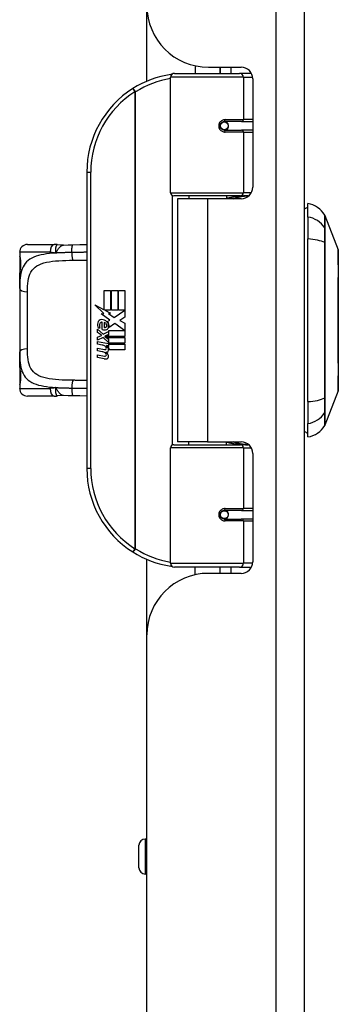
# Model space of a CAD drawing. Header units: inches. Extents: x 2.3 to 72.2, y 3.3 to 39.4.
# Tile 28 of 76: x 16.3 to 18, y 8.4 to 13.3. Entities that reach past the tile are written whole.
import ezdxf

# ---------------------------------------------------------------- set-up
doc = ezdxf.new("R2010")
doc.units = ezdxf.units.IN
doc.header["$MEASUREMENT"] = 0
doc.layers.add('Visible Edges(ANSI)', color=7, linetype='Continuous', lineweight=25)
doc.layers.add('Visible Tangent Edges(ANSI)', color=7, linetype='Continuous', lineweight=25)

msp = doc.modelspace()

# ---------------------------------------------------------------- linework, layer by layer
at = {"layer": 'Visible Edges(ANSI)'}
for p, q in [((17.7801, 7.7111), (17.7801, 27.2221)), ((16.9801, 13.0253), (16.9801, 13.4081)), ((17.1202, 13.0651), (17.4501, 13.0651)), ((17.2251, 13.1034), (17.2251, 13.0651)), ((17.2921, 13.0961), (17.458, 13.0961)), ((17.351, 13.0961), (17.351, 13.0651)), ((17.3521, 13.0651), (17.3521, 13.0961)), ((17.5085, 13.0651), (17.4501, 13.0651)), ((17.5085, 13.0651), (17.51, 13.0651)), ((17.1006, 12.4608), (17.1006, 13.0454)), ((17.5171, 13.0371), (17.5171, 12.4897)), ((17.3674, 12.8204), (17.3678, 12.8184)), ((17.3727, 12.8191), (17.3677, 12.8191)), ((17.4597, 12.821), (17.3727, 12.821)), ((17.3751, 12.8189), (17.3751, 12.8209)), ((17.4597, 12.821), (17.5171, 12.821)), ((17.3727, 12.7777), (17.4597, 12.7777)), ((17.3758, 12.7799), (17.3762, 12.7777)), ((17.5171, 12.7777), (17.4597, 12.7777)), ((16.6756, 12.5651), (16.6756, 11.0651)), ((17.454, 12.445), (17.1163, 12.445)), ((17.2881, 12.4306), (17.1351, 12.4306)), ((17.1351, 12.4306), (17.1351, 11.1996)), ((17.1926, 12.445), (17.1926, 12.4306)), ((17.458, 12.4306), (17.2881, 12.4306)), ((17.3835, 12.445), (17.3835, 12.4306)), ((17.454, 12.445), (17.4967, 12.445)), ((17.7958, 12.3376), (17.7958, 12.4057)), ((17.7958, 12.3376), (17.7958, 12.2269)), ((17.8827, 12.3459), (17.9503, 12.172)), ((17.7958, 11.4034), (17.7958, 12.2269)), ((16.3745, 12.199), (16.5099, 12.199)), ((16.3352, 12.1596), (16.3352, 12.1399)), ((16.3352, 12.1399), (16.3352, 12.0161)), ((16.3352, 11.9777), (16.3352, 12.0161)), ((16.3352, 11.9777), (16.3352, 11.6525)), ((16.7635, 11.9651), (16.7956, 11.9651)), ((16.7635, 11.8681), (16.7635, 11.9651)), ((16.7956, 11.9651), (16.7956, 11.8664)), ((16.8001, 11.9651), (16.8322, 11.9651)), ((16.8001, 11.8664), (16.8001, 11.9651)), ((16.8322, 11.9651), (16.8322, 11.8664)), ((16.8364, 11.8664), (16.8364, 11.9651)), ((16.8364, 11.9651), (16.8685, 11.9651)), ((16.8685, 11.9651), (16.8685, 11.8313)), ((16.7158, 11.893), (16.7635, 11.8681)), ((16.762, 11.8491), (16.7158, 11.893)), ((16.7668, 11.8664), (16.7962, 11.8511)), ((16.7956, 11.8664), (16.7668, 11.8664)), ((16.8322, 11.8664), (16.8001, 11.8664)), ((16.8142, 11.8295), (16.8679, 11.8664)), ((16.8679, 11.8664), (16.8364, 11.8664)), ((16.7478, 11.8471), (16.762, 11.8491)), ((16.7918, 11.8157), (16.7478, 11.8471)), ((16.7803, 11.8088), (16.7918, 11.8157)), ((16.7962, 11.8511), (16.7861, 11.8492)), ((16.7861, 11.8492), (16.8142, 11.8295)), ((16.8685, 11.8313), (16.8423, 11.8137)), ((16.8423, 11.8137), (16.8685, 11.7998)), ((16.7302, 11.7698), (16.7581, 11.7452)), ((16.7302, 11.7536), (16.7302, 11.7698)), ((16.7419, 11.7752), (16.7329, 11.7752)), ((16.7539, 11.7686), (16.7539, 11.8052)), ((16.7629, 11.8037), (16.7629, 11.7797)), ((16.7876, 11.7629), (16.8672, 11.7629)), ((16.7876, 11.7404), (16.7876, 11.7629)), ((16.8182, 11.7995), (16.7884, 11.7788)), ((16.8672, 11.7629), (16.8182, 11.7995)), ((16.8685, 11.7998), (16.8685, 11.7329)), ((16.7497, 11.7401), (16.7302, 11.7536)), ((16.7302, 11.7302), (16.7497, 11.7377)), ((16.7302, 11.714), (16.7302, 11.7302)), ((16.7582, 11.7275), (16.7302, 11.714)), ((16.7497, 11.7377), (16.7497, 11.7401)), ((16.7581, 11.7452), (16.7848, 11.759)), ((16.7848, 11.7032), (16.7582, 11.7275)), ((16.7848, 11.7428), (16.7664, 11.735)), ((16.7664, 11.735), (16.7664, 11.7329)), ((16.7664, 11.7329), (16.7848, 11.7196)), ((16.7699, 11.7329), (16.7876, 11.7404)), ((16.8685, 11.7329), (16.7699, 11.7329)), ((16.7773, 11.7287), (16.8685, 11.7287)), ((16.7876, 11.7212), (16.7773, 11.7287)), ((16.7848, 11.759), (16.7848, 11.7428)), ((16.7848, 11.7196), (16.7848, 11.7032)), ((16.7876, 11.699), (16.7876, 11.7212)), ((16.8685, 11.7287), (16.8685, 11.699)), ((16.7302, 11.7071), (16.7848, 11.6975)), ((16.7302, 11.6939), (16.7302, 11.7071)), ((16.7527, 11.69), (16.7302, 11.6939)), ((16.7302, 11.6732), (16.7647, 11.6671)), ((16.7302, 11.66), (16.7302, 11.6732)), ((16.7752, 11.687), (16.7752, 11.6841)), ((16.7848, 11.6861), (16.7752, 11.687)), ((16.7815, 11.6831), (16.7876, 11.6825)), ((16.7848, 11.6975), (16.7848, 11.6861)), ((16.8685, 11.699), (16.7876, 11.699)), ((16.7876, 11.6948), (16.8685, 11.6948)), ((16.7876, 11.6825), (16.7876, 11.6948)), ((16.8685, 11.6651), (16.789, 11.6651)), ((16.8685, 11.6948), (16.8685, 11.6651)), ((16.3352, 11.6141), (16.3352, 11.6525)), ((16.3352, 11.6141), (16.3352, 11.4903)), ((16.7527, 11.6561), (16.7302, 11.66)), ((16.7302, 11.6396), (16.7647, 11.6335)), ((16.7302, 11.6264), (16.7302, 11.6396)), ((16.7644, 11.6198), (16.7302, 11.6264)), ((16.3352, 11.4903), (16.3352, 11.4706)), ((16.5099, 11.4313), (16.3745, 11.4313)), ((17.9503, 11.4582), (17.8827, 11.2843)), ((17.7958, 11.4034), (17.7958, 11.2926)), ((17.7958, 11.2246), (17.7958, 11.2926)), ((17.1006, 10.5848), (17.1006, 11.1694)), ((17.1163, 11.1852), (17.454, 11.1852)), ((17.2881, 11.1996), (17.1351, 11.1996)), ((17.1926, 11.1852), (17.1926, 11.1996)), ((17.2881, 11.1996), (17.458, 11.1996)), ((17.3835, 11.1852), (17.3835, 11.1996)), ((17.4967, 11.1852), (17.454, 11.1852)), ((17.5171, 11.1406), (17.5171, 10.5932)), ((17.4597, 10.8525), (17.3727, 10.8525)), ((17.3758, 10.8503), (17.3762, 10.8525)), ((17.4597, 10.8525), (17.5171, 10.8525)), ((17.3674, 10.8099), (17.3678, 10.8118)), ((17.3677, 10.8112), (17.3727, 10.8112)), ((17.3727, 10.8092), (17.4597, 10.8092)), ((17.3751, 10.8113), (17.3751, 10.8093)), ((17.5171, 10.8092), (17.4597, 10.8092)), ((16.9801, 10.2221), (16.9801, 10.6049)), ((17.4501, 10.5651), (17.1202, 10.5651)), ((17.2251, 10.5268), (17.2251, 10.5651)), ((17.458, 10.5341), (17.2921, 10.5341)), ((17.351, 10.5341), (17.351, 10.5651)), ((17.3521, 10.5341), (17.3521, 10.5651)), ((17.4501, 10.5651), (17.5085, 10.5651)), ((17.51, 10.5651), (17.5085, 10.5651)), ((16.9801, 7.7111), (16.9801, 10.2221)), ((16.9801, 9.1891), (16.9711, 9.1891)), ((16.9396, 9.0434), (16.9396, 9.1576)), ((16.9801, 9.0119), (16.9711, 9.0119))]:
    msp.add_line(p, q, dxfattribs=at)
at = {"layer": 'Visible Edges(ANSI)', "flags": 128}
for points in [[(17.1075, 13.0605), (17.1073, 13.0604), (17.107, 13.0604), (17.1068, 13.0604), (17.1065, 13.0603), (17.1063, 13.0603), (17.106, 13.0603), (17.1058, 13.0602), (17.1055, 13.0602), (17.1053, 13.0602), (17.105, 13.0601), (17.1048, 13.0601), (17.1045, 13.0601), (17.1043, 13.06), (17.1041, 13.06), (17.1038, 13.0599), (17.1036, 13.0599), (17.1033, 13.0599), (17.1031, 13.0598), (17.1028, 13.0598), (17.1026, 13.0598), (17.1023, 13.0597), (17.1021, 13.0597), (17.1018, 13.0597), (17.1016, 13.0596)], [(17.3727, 12.7777), (17.3701, 12.7779), (17.3675, 12.7784), (17.3649, 12.7792), (17.3624, 12.7803), (17.36, 12.7818), (17.3579, 12.7836), (17.3559, 12.7857), (17.3542, 12.7881), (17.3529, 12.7907), (17.3519, 12.7935), (17.3513, 12.7964), (17.3511, 12.7993), (17.3513, 12.8023), (17.3519, 12.8052), (17.3529, 12.808), (17.3542, 12.8106), (17.3559, 12.813), (17.3578, 12.8151), (17.36, 12.8169), (17.3624, 12.8184), (17.3649, 12.8196), (17.3675, 12.8204), (17.3701, 12.8209), (17.3727, 12.821)], [(17.4197, 12.4306), (17.4228, 12.4318), (17.4258, 12.4329), (17.4288, 12.434), (17.4319, 12.4351), (17.4349, 12.436), (17.438, 12.437), (17.441, 12.4379), (17.4441, 12.4387), (17.4472, 12.4395), (17.4503, 12.4402), (17.4534, 12.4409), (17.4565, 12.4415), (17.4596, 12.4421), (17.4627, 12.4426), (17.4658, 12.443), (17.4689, 12.4435), (17.472, 12.4438), (17.4751, 12.4442), (17.4782, 12.4444), (17.4813, 12.4446), (17.4844, 12.4448), (17.4875, 12.4449), (17.4906, 12.445), (17.4937, 12.445)], [(16.5271, 12.1977), (16.5264, 12.1978), (16.5257, 12.1979), (16.525, 12.198), (16.5242, 12.1981), (16.5235, 12.1982), (16.5228, 12.1983), (16.5221, 12.1984), (16.5213, 12.1984), (16.5206, 12.1985), (16.5199, 12.1986), (16.5192, 12.1986), (16.5185, 12.1987), (16.5177, 12.1987), (16.517, 12.1988), (16.5163, 12.1988), (16.5156, 12.1988), (16.5149, 12.1989), (16.5142, 12.1989), (16.5135, 12.1989), (16.5128, 12.1989), (16.512, 12.199), (16.5113, 12.199), (16.5106, 12.199), (16.5099, 12.199)], [(16.5574, 12.1962), (16.5422, 12.1962), (16.5271, 12.1977)], [(16.5574, 12.1962), (16.5812, 12.197), (16.6055, 12.1975)], [(16.6055, 12.1975), (16.6407, 12.1981), (16.6756, 12.1986)], [(17.9507, 11.46), (17.9507, 11.4604), (17.9507, 11.4617), (17.9507, 11.4638), (17.9507, 11.4668), (17.9507, 11.4706), (17.9507, 11.4753), (17.9507, 11.4807), (17.9507, 11.487), (17.9508, 11.4941), (17.9508, 11.502), (17.9508, 11.5105), (17.9508, 11.5198), (17.9508, 11.5298), (17.9509, 11.5405), (17.9509, 11.5519), (17.9509, 11.5638), (17.9509, 11.5764), (17.9509, 11.5896), (17.9508, 11.6033), (17.9508, 11.6175), (17.9508, 11.6322), (17.9508, 11.6473), (17.9508, 11.6629), (17.9507, 11.6789), (17.9507, 11.6952), (17.9507, 11.7118), (17.9507, 11.7287), (17.9507, 11.7457), (17.9507, 11.7629), (17.9507, 11.7801), (17.9507, 11.7975), (17.9507, 11.815), (17.9507, 11.8325), (17.9507, 11.85), (17.9507, 11.8673), (17.9507, 11.8845), (17.9507, 11.9015), (17.9507, 11.9183), (17.9507, 11.9348), (17.9507, 11.9512), (17.9508, 11.9672), (17.9508, 11.9828), (17.9508, 11.9981), (17.9508, 12.0128), (17.9508, 12.027), (17.9509, 12.0407), (17.9509, 12.0539), (17.9509, 12.0665), (17.9509, 12.0784), (17.9509, 12.0898), (17.9508, 12.1004), (17.9508, 12.1104), (17.9508, 12.1197), (17.9508, 12.1283), (17.9508, 12.1361), (17.9507, 12.1432), (17.9507, 12.1495), (17.9507, 12.155), (17.9507, 12.1596), (17.9507, 12.1634), (17.9507, 12.1664), (17.9507, 12.1685), (17.9507, 12.1698), (17.9507, 12.1702)], [(16.3391, 12.0758), (16.34, 12.0827), (16.3406, 12.091), (16.3409, 12.0999), (16.3407, 12.1089), (16.3401, 12.1173), (16.3392, 12.1245), (16.3383, 12.1297), (16.3379, 12.1313), (16.3377, 12.132)], [(16.3352, 12.0161), (16.3354, 12.0316), (16.336, 12.0468), (16.3372, 12.0615), (16.3391, 12.0758)], [(16.3391, 11.5544), (16.3372, 11.5687), (16.336, 11.5834), (16.3354, 11.5986), (16.3352, 11.6141)], [(16.3377, 11.4983), (16.3379, 11.4989), (16.3383, 11.5005), (16.3392, 11.5058), (16.3401, 11.5129), (16.3407, 11.5213), (16.3409, 11.5304), (16.3406, 11.5393), (16.34, 11.5476), (16.3391, 11.5544)], [(16.5099, 11.4313), (16.5106, 11.4313), (16.5113, 11.4313), (16.512, 11.4313), (16.5128, 11.4313), (16.5135, 11.4313), (16.5142, 11.4313), (16.5149, 11.4314), (16.5156, 11.4314), (16.5163, 11.4314), (16.517, 11.4315), (16.5177, 11.4315), (16.5185, 11.4316), (16.5192, 11.4316), (16.5199, 11.4317), (16.5206, 11.4317), (16.5213, 11.4318), (16.5221, 11.4319), (16.5228, 11.432), (16.5235, 11.432), (16.5242, 11.4321), (16.525, 11.4322), (16.5257, 11.4323), (16.5264, 11.4324), (16.5271, 11.4325)], [(16.5574, 11.4341), (16.5422, 11.434), (16.5271, 11.4325)], [(16.6055, 11.4327), (16.5812, 11.4332), (16.5574, 11.4341)], [(16.6756, 11.4316), (16.6407, 11.4322), (16.6055, 11.4327)], [(17.4937, 11.1852), (17.4906, 11.1852), (17.4875, 11.1853), (17.4844, 11.1854), (17.4813, 11.1856), (17.4782, 11.1858), (17.4751, 11.1861), (17.472, 11.1864), (17.4689, 11.1868), (17.4658, 11.1872), (17.4627, 11.1877), (17.4596, 11.1882), (17.4565, 11.1888), (17.4534, 11.1894), (17.4503, 11.1901), (17.4472, 11.1908), (17.4441, 11.1916), (17.441, 11.1924), (17.438, 11.1933), (17.4349, 11.1942), (17.4319, 11.1952), (17.4288, 11.1962), (17.4258, 11.1973), (17.4228, 11.1984), (17.4197, 11.1996)], [(17.3727, 10.8092), (17.3701, 10.8094), (17.3675, 10.8099), (17.3649, 10.8107), (17.3624, 10.8118), (17.36, 10.8133), (17.3578, 10.8152), (17.3559, 10.8173), (17.3542, 10.8196), (17.3529, 10.8223), (17.3519, 10.825), (17.3513, 10.8279), (17.3511, 10.8309), (17.3513, 10.8338), (17.3519, 10.8367), (17.3529, 10.8395), (17.3542, 10.8421), (17.3559, 10.8445), (17.3579, 10.8466), (17.36, 10.8484), (17.3624, 10.8499), (17.3649, 10.851), (17.3675, 10.8519), (17.3701, 10.8524), (17.3727, 10.8525)], [(17.1016, 10.5706), (17.1018, 10.5706), (17.1021, 10.5705), (17.1023, 10.5705), (17.1026, 10.5705), (17.1028, 10.5704), (17.1031, 10.5704), (17.1033, 10.5704), (17.1036, 10.5703), (17.1038, 10.5703), (17.1041, 10.5703), (17.1043, 10.5702), (17.1045, 10.5702), (17.1048, 10.5702), (17.105, 10.5701), (17.1053, 10.5701), (17.1055, 10.57), (17.1058, 10.57), (17.106, 10.57), (17.1063, 10.5699), (17.1065, 10.5699), (17.1068, 10.5699), (17.107, 10.5698), (17.1073, 10.5698), (17.1075, 10.5698)]]:
    msp.add_lwpolyline(points, dxfattribs=at)
at = {"layer": 'Visible Edges(ANSI)'}
for centre in [(17.3727, 12.7994), (17.3727, 10.8309)]:
    msp.add_circle(centre, 0.0197, dxfattribs=at)
for centre, radius, start, end in [((17.2921, 13.4081), 0.312, 180, 270), ((17.1756, 12.5651), 0.5, 98.5081, 122.2377), ((17.1202, 13.0454), 0.0197, 90, 180), ((17.458, 13.0371), 0.0591, 0, 90), ((17.1756, 12.5651), 0.5, 122.2377, 180), ((17.3727, 12.7994), 0.0217, 279.147, 90), ((17.1163, 12.4608), 0.0157, 180, 270), ((17.458, 12.4897), 0.0591, 270, 0), ((17.8037, 12.3466), 0.0394, 101.537, 126.8699), ((17.7795, 12.2887), 0.1181, 29.7291, 82.0587), ((17.8735, 12.3424), 0.00984, 21.2505, 29.7291), ((16.3745, 12.1596), 0.0394, 90, 180), ((17.9457, 12.1702), 0.00492, 0.2088, 21.2505), ((16.3549, 12.1399), 0.0197, 180, 213.12), ((16.7503, 11.7993), 0.0197, 86.5646, 171.5605), ((16.7491, 11.7793), 0.0398, 44.1684, 86.5646), ((16.7908, 11.7933), 0.0607, 171.5605, 197.3343), ((16.7702, 11.787), 0.0307, 154.6784, 202.5609), ((16.7511, 11.796), 0.0096, 73.5261, 154.6784), ((16.7653, 11.7944), 0.0282, 246.1555, 293.8445), ((16.7608, 11.787), 0.0168, 19.3797, 82.9975), ((16.7674, 11.7881), 0.00955, 241.4547, 321.1652), ((16.7663, 11.789), 0.0109, 321.1652, 19.3797), ((16.7705, 11.7825), 0.0152, 293.8445, 355.0802), ((16.7562, 11.7862), 0.0299, 350.4085, 44.1684), ((16.7562, 11.7862), 0.033, 347.079, 43.1785), ((16.7446, 11.6442), 0.0465, 57.5992, 80), ((16.7668, 11.6792), 0.0123, 260, 293.5571), ((16.7628, 11.6728), 0.0126, 6.03, 57.5992), ((16.7693, 11.6735), 0.006, 293.5571, 6.03), ((16.7622, 11.6638), 0.024, 359.4776, 57.4114), ((16.7761, 11.6637), 0.0101, 286.9928, 359.4776), ((16.765, 11.6656), 0.024, 358.7952, 46.5849), ((16.7453, 11.6101), 0.0465, 58.5584, 80.8257), ((16.7699, 11.648), 0.0288, 259, 288.4748), ((16.7668, 11.6457), 0.0123, 259.9922, 293.5487), ((16.7628, 11.6392), 0.0126, 6.1027, 57.6083), ((16.7693, 11.6399), 0.006, 293.5487, 6.1027), ((16.7706, 11.6816), 0.0288, 273.6169, 286.9928), ((16.7617, 11.6308), 0.0246, 359.6788, 63.9508), ((16.7757, 11.6307), 0.0105, 288.4748, 359.6788), ((16.3549, 11.4903), 0.0197, 146.88, 180), ((16.3745, 11.4706), 0.0394, 180, 270), ((17.9457, 11.46), 0.00492, 338.7495, 359.7912), ((17.7795, 11.3415), 0.1181, 277.9413, 330.2709), ((17.8735, 11.2879), 0.00984, 330.2709, 338.7495), ((17.8037, 11.2836), 0.0394, 233.1301, 258.463), ((17.1163, 11.1694), 0.0157, 90, 180), ((17.458, 11.1406), 0.0591, 0, 90), ((17.1756, 11.0651), 0.5, 180, 237.7623), ((17.3727, 10.8309), 0.0217, 270, 80.853), ((17.1756, 11.0651), 0.5, 237.7623, 261.4919), ((17.1202, 10.5848), 0.0197, 180, 270), ((17.458, 10.5932), 0.0591, 270, 0), ((17.2921, 10.2221), 0.312, 90, 180), ((16.9711, 9.1576), 0.0315, 90, 180), ((16.9711, 9.0434), 0.0315, 180, 270)]:
    msp.add_arc(centre, radius, start, end, dxfattribs=at)
at = {"layer": 'Visible Tangent Edges(ANSI)'}
for p, q in [((17.6341, 27.2221), (17.6341, 7.7111)), ((17.4059, 13.0961), (17.4059, 13.0651)), ((17.4692, 13.0454), (17.1006, 13.0454)), ((17.4692, 13.0454), (17.5165, 13.0454)), ((17.4692, 13.0454), (17.4692, 12.8309)), ((16.9088, 12.988), (16.9193, 12.9714)), ((16.9193, 12.9714), (16.9193, 10.6588)), ((16.9193, 12.9714), (16.9231, 12.9714)), ((16.9231, 10.6588), (16.9231, 12.9714)), ((17.3774, 12.8309), (17.4692, 12.8309)), ((17.5171, 12.8309), (17.4692, 12.8309)), ((17.4692, 12.7679), (17.3774, 12.7679)), ((17.4692, 12.7679), (17.4692, 12.4608)), ((17.4692, 12.7679), (17.5171, 12.7679)), ((16.6756, 12.5651), (16.6952, 12.5651)), ((16.6952, 11.0651), (16.6952, 12.5651)), ((17.1006, 12.4608), (17.4692, 12.4608)), ((17.5095, 12.4608), (17.4692, 12.4608)), ((17.1082, 12.4473), (17.1082, 11.183)), ((17.2881, 12.4306), (17.2881, 11.1996)), ((17.8827, 12.2806), (17.8827, 12.2808)), ((17.8827, 12.2071), (17.8827, 12.2075)), ((16.4899, 12.1596), (16.3352, 12.1596)), ((16.3352, 12.1399), (16.3358, 12.1399)), ((16.3745, 11.6711), (16.3745, 11.9591)), ((16.3358, 11.4903), (16.3352, 11.4903)), ((16.3352, 11.4706), (16.4899, 11.4706)), ((17.8827, 11.4227), (17.8827, 11.4231)), ((17.8827, 11.3495), (17.8827, 11.3496)), ((17.4692, 11.1694), (17.1006, 11.1694)), ((17.4692, 11.1694), (17.5095, 11.1694)), ((17.4692, 11.1694), (17.4692, 10.8624)), ((16.6952, 11.0651), (16.6756, 11.0651)), ((17.3774, 10.8624), (17.4692, 10.8624)), ((17.5171, 10.8624), (17.4692, 10.8624)), ((17.4692, 10.7994), (17.3774, 10.7994)), ((17.4692, 10.7994), (17.4692, 10.5848)), ((17.4692, 10.7994), (17.5171, 10.7994)), ((16.9193, 10.6588), (16.9088, 10.6422)), ((16.9231, 10.6588), (16.9193, 10.6588)), ((17.1006, 10.5848), (17.4692, 10.5848)), ((17.5165, 10.5848), (17.4692, 10.5848)), ((17.4059, 10.5651), (17.4059, 10.5341)), ((16.9711, 9.1891), (16.9711, 9.0119))]:
    msp.add_line(p, q, dxfattribs=at)
at = {"layer": 'Visible Tangent Edges(ANSI)', "flags": 128}
for points in [[(17.3774, 12.8309), (17.3734, 12.8306), (17.3693, 12.8299), (17.3654, 12.8287), (17.3615, 12.8271), (17.3579, 12.8249), (17.3545, 12.8222), (17.3515, 12.8192), (17.349, 12.8157), (17.3469, 12.8119), (17.3454, 12.8078), (17.3445, 12.8036), (17.3442, 12.7993), (17.3445, 12.795), (17.3454, 12.7908), (17.347, 12.7868), (17.349, 12.783), (17.3516, 12.7795), (17.3546, 12.7765), (17.3579, 12.7738), (17.3616, 12.7717), (17.3654, 12.77), (17.3694, 12.7688), (17.3734, 12.7681), (17.3774, 12.7679)], [(17.4937, 12.445), (17.4891, 12.445), (17.4844, 12.4449), (17.4798, 12.4448), (17.4751, 12.4447), (17.4704, 12.4445), (17.4658, 12.4442), (17.4611, 12.4439), (17.4565, 12.4436), (17.4518, 12.4432), (17.4472, 12.4427), (17.4425, 12.4422), (17.4379, 12.4417), (17.4333, 12.4411), (17.4287, 12.4405), (17.4241, 12.4398), (17.4195, 12.4391), (17.4149, 12.4383), (17.4104, 12.4374), (17.4059, 12.4366), (17.4013, 12.4356), (17.3968, 12.4347), (17.3924, 12.4336), (17.3879, 12.4325), (17.3835, 12.4314)], [(17.882, 12.3473), (17.882, 12.3472), (17.882, 12.3468), (17.882, 12.3462), (17.882, 12.3455), (17.882, 12.3444), (17.882, 12.3432), (17.882, 12.3417), (17.882, 12.34), (17.882, 12.3381), (17.882, 12.336), (17.882, 12.3336), (17.882, 12.331), (17.882, 12.3282), (17.882, 12.3252), (17.8819, 12.3219), (17.8819, 12.3184), (17.8819, 12.3147), (17.8819, 12.3108), (17.8819, 12.3067), (17.8819, 12.3023), (17.8819, 12.2977), (17.8818, 12.2929), (17.8818, 12.2879), (17.8818, 12.2827)], [(17.8827, 12.2808), (17.8827, 12.2861), (17.8827, 12.2911), (17.8827, 12.2959), (17.8827, 12.3005), (17.8827, 12.3049), (17.8827, 12.3091), (17.8827, 12.3131), (17.8827, 12.3168), (17.8827, 12.3203), (17.8827, 12.3236), (17.8827, 12.3267), (17.8827, 12.3295), (17.8827, 12.3321), (17.8827, 12.3345), (17.8827, 12.3367), (17.8827, 12.3386), (17.8827, 12.3403), (17.8827, 12.3418), (17.8827, 12.3431), (17.8827, 12.3441), (17.8827, 12.3449), (17.8827, 12.3455), (17.8827, 12.3458), (17.8827, 12.3459)], [(17.8818, 12.2827), (17.8818, 12.2812), (17.8818, 12.2795), (17.8818, 12.2776), (17.8818, 12.2756), (17.8818, 12.2734), (17.8818, 12.2711), (17.8817, 12.2687), (17.8817, 12.266), (17.8817, 12.2633), (17.8817, 12.2604), (17.8817, 12.2574), (17.8817, 12.2542), (17.8817, 12.2509), (17.8817, 12.2475), (17.8817, 12.244), (17.8817, 12.2404), (17.8817, 12.2367), (17.8818, 12.2329), (17.8818, 12.229), (17.8818, 12.225), (17.8818, 12.2209), (17.8818, 12.2167), (17.8818, 12.2125), (17.8818, 12.2082)], [(17.8827, 12.2075), (17.8827, 12.2117), (17.8827, 12.2158), (17.8827, 12.2199), (17.8827, 12.2239), (17.8827, 12.2278), (17.8827, 12.2316), (17.8827, 12.2353), (17.8827, 12.239), (17.8827, 12.2425), (17.8827, 12.246), (17.8827, 12.2493), (17.8827, 12.2525), (17.8827, 12.2556), (17.8827, 12.2585), (17.8827, 12.2614), (17.8827, 12.2641), (17.8827, 12.2667), (17.8827, 12.2691), (17.8827, 12.2714), (17.8827, 12.2735), (17.8827, 12.2755), (17.8827, 12.2774), (17.8827, 12.2791), (17.8827, 12.2806)], [(16.5271, 12.1977), (16.5263, 12.1977), (16.5255, 12.1976), (16.5247, 12.1972), (16.5239, 12.1967), (16.5231, 12.196), (16.5223, 12.1951), (16.5215, 12.1941), (16.5208, 12.1928), (16.5201, 12.1914), (16.5195, 12.1898), (16.5189, 12.1881), (16.5183, 12.1863), (16.5178, 12.1843), (16.5174, 12.1821), (16.5171, 12.1799), (16.5168, 12.1775), (16.5166, 12.175), (16.5165, 12.1725), (16.5165, 12.1698), (16.5166, 12.1671), (16.5169, 12.1643), (16.5173, 12.1614), (16.5179, 12.1585), (16.5187, 12.1555)], [(16.5187, 12.1555), (16.5201, 12.1581), (16.5215, 12.1607), (16.5229, 12.1632), (16.5243, 12.1658), (16.5258, 12.1683), (16.5272, 12.1707), (16.5287, 12.1731), (16.5302, 12.1754), (16.5317, 12.1777), (16.5333, 12.1798), (16.5349, 12.1819), (16.5365, 12.1838), (16.5381, 12.1856), (16.5398, 12.1873), (16.5415, 12.1889), (16.5432, 12.1903), (16.545, 12.1916), (16.5467, 12.1927), (16.5485, 12.1937), (16.5502, 12.1945), (16.552, 12.1952), (16.5538, 12.1957), (16.5556, 12.196), (16.5574, 12.1962)], [(16.5998, 12.1582), (16.5998, 12.1605), (16.5998, 12.1628), (16.5998, 12.1652), (16.5999, 12.1676), (16.5999, 12.17), (16.6, 12.1724), (16.6002, 12.1748), (16.6003, 12.1771), (16.6005, 12.1794), (16.6007, 12.1816), (16.601, 12.1837), (16.6012, 12.1857), (16.6015, 12.1876), (16.6018, 12.1893), (16.6021, 12.1909), (16.6025, 12.1923), (16.6029, 12.1936), (16.6032, 12.1946), (16.6036, 12.1955), (16.604, 12.1963), (16.6044, 12.1968), (16.6048, 12.1972), (16.6051, 12.1974), (16.6055, 12.1975)], [(17.8818, 12.2082), (17.8818, 12.1765), (17.8819, 12.1445), (17.8819, 12.1122), (17.8819, 12.0797), (17.882, 12.0469), (17.882, 12.0139), (17.882, 11.9808), (17.882, 11.9476), (17.882, 11.9143), (17.882, 11.881), (17.882, 11.8477), (17.882, 11.8144), (17.882, 11.7811), (17.882, 11.7478), (17.882, 11.7146), (17.882, 11.6814), (17.882, 11.6484), (17.882, 11.6155), (17.882, 11.5827), (17.8819, 11.5501), (17.8819, 11.5178), (17.8819, 11.4856), (17.8818, 11.4537), (17.8818, 11.422)], [(17.8827, 11.4231), (17.8827, 11.4547), (17.8827, 11.4865), (17.8827, 11.5185), (17.8827, 11.5508), (17.8827, 11.5833), (17.8827, 11.616), (17.8827, 11.6488), (17.8827, 11.6818), (17.8827, 11.7148), (17.8827, 11.748), (17.8827, 11.7812), (17.8827, 11.8144), (17.8827, 11.8476), (17.8827, 11.8809), (17.8827, 11.9141), (17.8827, 11.9473), (17.8827, 11.9804), (17.8827, 12.0135), (17.8827, 12.0463), (17.8827, 12.079), (17.8827, 12.1114), (17.8827, 12.1436), (17.8827, 12.1755), (17.8827, 12.2071)], [(17.9503, 12.172), (17.9503, 12.1718), (17.9503, 12.1714), (17.9503, 12.1706), (17.9503, 12.1696), (17.9503, 12.1682), (17.9504, 12.1666), (17.9504, 12.1647), (17.9504, 12.1624), (17.9504, 12.1599), (17.9504, 12.1571), (17.9504, 12.154), (17.9504, 12.1507), (17.9505, 12.147), (17.9505, 12.1431), (17.9505, 12.1389), (17.9505, 12.1345), (17.9505, 12.1297), (17.9506, 12.1248), (17.9506, 12.1195), (17.9506, 12.114), (17.9506, 12.1083), (17.9506, 12.1024), (17.9507, 12.0962), (17.9507, 12.0897)], [(16.5187, 12.1555), (16.5026, 12.1543), (16.487, 12.1528), (16.4719, 12.151), (16.4575, 12.1488), (16.4437, 12.1461), (16.4306, 12.1429), (16.4184, 12.139), (16.4071, 12.1346), (16.3966, 12.1295), (16.387, 12.1238), (16.3783, 12.1174), (16.3704, 12.1104), (16.3635, 12.1026), (16.3575, 12.0942), (16.3523, 12.0851), (16.348, 12.0753), (16.3445, 12.0649), (16.3416, 12.054), (16.3394, 12.0424), (16.3377, 12.0304), (16.3365, 12.0178), (16.3357, 12.0048), (16.3353, 11.9915), (16.3352, 11.9777)], [(16.3391, 12.0727), (16.3395, 12.0756), (16.3399, 12.0787), (16.3403, 12.082), (16.3406, 12.0855), (16.3409, 12.0891), (16.3411, 12.0929), (16.3412, 12.0967), (16.3413, 12.1006), (16.3412, 12.1045), (16.3411, 12.1083), (16.3409, 12.112), (16.3406, 12.1157), (16.3403, 12.1192), (16.3399, 12.1225), (16.3395, 12.1256), (16.339, 12.1285), (16.3386, 12.131), (16.3381, 12.1333), (16.3377, 12.1352), (16.3372, 12.1369), (16.3368, 12.1382), (16.3364, 12.1391), (16.3361, 12.1397), (16.3358, 12.1399)], [(16.3745, 11.9591), (16.3747, 11.9737), (16.3752, 11.9877), (16.3763, 12.0013), (16.3779, 12.0142), (16.3801, 12.0265), (16.3832, 12.0381), (16.3871, 12.0489), (16.392, 12.059), (16.398, 12.0681), (16.4052, 12.0764), (16.4135, 12.0838), (16.4228, 12.0904), (16.4333, 12.0962), (16.4449, 12.1011), (16.4576, 12.1053), (16.4713, 12.1087), (16.4859, 12.1114), (16.5013, 12.1136), (16.5175, 12.1153), (16.5343, 12.1166), (16.5516, 12.1175), (16.5694, 12.1182), (16.5876, 12.1187), (16.6061, 12.1189)], [(16.4899, 12.1596), (16.4911, 12.1596), (16.4923, 12.1596), (16.4934, 12.1595), (16.4946, 12.1595), (16.4958, 12.1594), (16.497, 12.1594), (16.4982, 12.1593), (16.4994, 12.1592), (16.5006, 12.159), (16.5018, 12.1589), (16.503, 12.1588), (16.5042, 12.1586), (16.5054, 12.1584), (16.5067, 12.1582), (16.5079, 12.158), (16.5091, 12.1578), (16.5103, 12.1576), (16.5115, 12.1573), (16.5127, 12.157), (16.5139, 12.1568), (16.5151, 12.1565), (16.5163, 12.1561), (16.5175, 12.1558), (16.5187, 12.1555)], [(16.5998, 12.1582), (16.5963, 12.1581), (16.5928, 12.1581), (16.5894, 12.158), (16.5859, 12.1579), (16.5824, 12.1579), (16.579, 12.1578), (16.5755, 12.1577), (16.5721, 12.1577), (16.5687, 12.1576), (16.5652, 12.1575), (16.5618, 12.1574), (16.5584, 12.1573), (16.555, 12.1572), (16.5517, 12.1571), (16.5483, 12.1569), (16.545, 12.1568), (16.5416, 12.1567), (16.5383, 12.1565), (16.535, 12.1564), (16.5317, 12.1562), (16.5284, 12.156), (16.5252, 12.1559), (16.5219, 12.1557), (16.5187, 12.1555)], [(16.6756, 12.1594), (16.6724, 12.1593), (16.6693, 12.1593), (16.6662, 12.1593), (16.6631, 12.1592), (16.6599, 12.1592), (16.6568, 12.1591), (16.6537, 12.1591), (16.6505, 12.159), (16.6474, 12.159), (16.6442, 12.1589), (16.6411, 12.1589), (16.6379, 12.1588), (16.6348, 12.1587), (16.6316, 12.1587), (16.6284, 12.1586), (16.6253, 12.1586), (16.6221, 12.1585), (16.6189, 12.1585), (16.6157, 12.1584), (16.6126, 12.1584), (16.6094, 12.1583), (16.6062, 12.1583), (16.603, 12.1582), (16.5998, 12.1582)], [(16.6061, 12.1189), (16.609, 12.119), (16.6119, 12.119), (16.6149, 12.1191), (16.6178, 12.1191), (16.6207, 12.1191), (16.6236, 12.1192), (16.6265, 12.1192), (16.6294, 12.1193), (16.6323, 12.1193), (16.6352, 12.1194), (16.6381, 12.1194), (16.641, 12.1194), (16.6439, 12.1195), (16.6468, 12.1195), (16.6497, 12.1196), (16.6526, 12.1196), (16.6554, 12.1196), (16.6583, 12.1197), (16.6612, 12.1197), (16.6641, 12.1198), (16.667, 12.1198), (16.6698, 12.1198), (16.6727, 12.1199), (16.6756, 12.1199)], [(16.3352, 12.0161), (16.3352, 12.0186), (16.3352, 12.0212), (16.3352, 12.0237), (16.3353, 12.0262), (16.3353, 12.0287), (16.3354, 12.0311), (16.3354, 12.0336), (16.3355, 12.036), (16.3356, 12.0384), (16.3357, 12.0408), (16.3359, 12.0432), (16.336, 12.0456), (16.3362, 12.048), (16.3364, 12.0503), (16.3366, 12.0526), (16.3368, 12.0549), (16.337, 12.0572), (16.3372, 12.0595), (16.3375, 12.0617), (16.3378, 12.064), (16.3381, 12.0662), (16.3384, 12.0684), (16.3387, 12.0706), (16.3391, 12.0727)], [(17.9507, 12.0897), (17.9507, 12.0879), (17.9507, 12.0862), (17.9507, 12.0843), (17.9507, 12.0825), (17.9507, 12.0807), (17.9507, 12.0788), (17.9507, 12.0769), (17.9507, 12.075), (17.9507, 12.0731), (17.9507, 12.0712), (17.9507, 12.0692), (17.9507, 12.0673), (17.9507, 12.0653), (17.9507, 12.0633), (17.9507, 12.0613), (17.9507, 12.0593), (17.9507, 12.0573), (17.9507, 12.0552), (17.9507, 12.0532), (17.9507, 12.0511), (17.9507, 12.049), (17.9507, 12.0469), (17.9507, 12.0448), (17.9507, 12.0427)], [(17.9507, 12.0427), (17.9506, 12.0266), (17.9506, 12.0097), (17.9506, 11.9921), (17.9505, 11.974), (17.9505, 11.9552), (17.9504, 11.9361), (17.9504, 11.9165), (17.9504, 11.8966), (17.9504, 11.8765), (17.9503, 11.8562), (17.9503, 11.8356), (17.9503, 11.815), (17.9503, 11.7944), (17.9503, 11.7739), (17.9504, 11.7536), (17.9504, 11.7335), (17.9504, 11.7135), (17.9504, 11.6939), (17.9505, 11.6747), (17.9505, 11.656), (17.9506, 11.638), (17.9506, 11.6205), (17.9506, 11.6037), (17.9507, 11.5876)], [(16.6061, 11.5113), (16.5876, 11.5116), (16.5693, 11.5121), (16.5514, 11.5128), (16.534, 11.5137), (16.5171, 11.515), (16.501, 11.5167), (16.4856, 11.5189), (16.471, 11.5216), (16.4574, 11.5251), (16.4447, 11.5292), (16.4332, 11.5342), (16.4227, 11.5399), (16.4133, 11.5464), (16.4051, 11.5538), (16.398, 11.5621), (16.392, 11.5713), (16.3871, 11.5814), (16.3832, 11.5922), (16.3802, 11.6039), (16.3779, 11.6162), (16.3763, 11.6291), (16.3752, 11.6426), (16.3747, 11.6566), (16.3745, 11.6711)], [(16.3352, 11.6525), (16.3353, 11.6388), (16.3357, 11.6255), (16.3365, 11.6125), (16.3377, 11.6), (16.3394, 11.5879), (16.3417, 11.5764), (16.3445, 11.5654), (16.3481, 11.5549), (16.3524, 11.5451), (16.3574, 11.536), (16.3634, 11.5275), (16.3703, 11.5198), (16.3782, 11.5128), (16.3869, 11.5064), (16.3966, 11.5007), (16.4071, 11.4957), (16.4184, 11.4913), (16.4306, 11.4874), (16.4436, 11.4842), (16.4574, 11.4815), (16.4718, 11.4792), (16.4869, 11.4774), (16.5025, 11.4759), (16.5187, 11.4748)], [(16.3391, 11.5575), (16.3387, 11.5597), (16.3384, 11.5619), (16.3381, 11.5641), (16.3378, 11.5663), (16.3375, 11.5685), (16.3372, 11.5707), (16.337, 11.573), (16.3368, 11.5753), (16.3366, 11.5776), (16.3364, 11.5799), (16.3362, 11.5823), (16.336, 11.5846), (16.3359, 11.587), (16.3357, 11.5894), (16.3356, 11.5918), (16.3355, 11.5942), (16.3354, 11.5967), (16.3354, 11.5991), (16.3353, 11.6016), (16.3353, 11.6041), (16.3352, 11.6066), (16.3352, 11.6091), (16.3352, 11.6116), (16.3352, 11.6141)], [(17.9507, 11.5876), (17.9507, 11.5854), (17.9507, 11.5833), (17.9507, 11.5812), (17.9507, 11.5791), (17.9507, 11.5771), (17.9507, 11.575), (17.9507, 11.573), (17.9507, 11.5709), (17.9507, 11.5689), (17.9507, 11.5669), (17.9507, 11.5649), (17.9507, 11.563), (17.9507, 11.561), (17.9507, 11.5591), (17.9507, 11.5571), (17.9507, 11.5552), (17.9507, 11.5533), (17.9507, 11.5515), (17.9507, 11.5496), (17.9507, 11.5477), (17.9507, 11.5459), (17.9507, 11.5441), (17.9507, 11.5423), (17.9507, 11.5405)], [(16.3358, 11.4903), (16.3361, 11.4905), (16.3364, 11.4911), (16.3368, 11.492), (16.3372, 11.4933), (16.3377, 11.495), (16.3381, 11.497), (16.3386, 11.4993), (16.3391, 11.5018), (16.3395, 11.5047), (16.3399, 11.5078), (16.3403, 11.5111), (16.3406, 11.5146), (16.3409, 11.5183), (16.3411, 11.522), (16.3412, 11.5259), (16.3413, 11.5297), (16.3412, 11.5336), (16.3411, 11.5374), (16.3409, 11.5411), (16.3406, 11.5448), (16.3403, 11.5483), (16.3399, 11.5516), (16.3395, 11.5547), (16.3391, 11.5575)], [(17.9507, 11.5405), (17.9507, 11.5341), (17.9506, 11.5279), (17.9506, 11.5219), (17.9506, 11.5162), (17.9506, 11.5107), (17.9506, 11.5055), (17.9505, 11.5005), (17.9505, 11.4958), (17.9505, 11.4913), (17.9505, 11.4871), (17.9505, 11.4832), (17.9504, 11.4795), (17.9504, 11.4761), (17.9504, 11.4731), (17.9504, 11.4702), (17.9504, 11.4677), (17.9504, 11.4655), (17.9504, 11.4636), (17.9503, 11.462), (17.9503, 11.4606), (17.9503, 11.4596), (17.9503, 11.4589), (17.9503, 11.4584), (17.9503, 11.4583)], [(16.5187, 11.4748), (16.5175, 11.4744), (16.5163, 11.4741), (16.5151, 11.4738), (16.5139, 11.4735), (16.5127, 11.4732), (16.5115, 11.4729), (16.5103, 11.4727), (16.5091, 11.4724), (16.5079, 11.4722), (16.5067, 11.472), (16.5054, 11.4718), (16.5042, 11.4716), (16.503, 11.4715), (16.5018, 11.4713), (16.5006, 11.4712), (16.4994, 11.4711), (16.4982, 11.471), (16.497, 11.4709), (16.4958, 11.4708), (16.4946, 11.4707), (16.4934, 11.4707), (16.4923, 11.4707), (16.4911, 11.4706), (16.4899, 11.4706)], [(16.5187, 11.4748), (16.5179, 11.4718), (16.5173, 11.4688), (16.5169, 11.4659), (16.5166, 11.4631), (16.5165, 11.4604), (16.5165, 11.4577), (16.5166, 11.4552), (16.5168, 11.4527), (16.5171, 11.4504), (16.5174, 11.4481), (16.5178, 11.446), (16.5183, 11.444), (16.5189, 11.4421), (16.5195, 11.4404), (16.5201, 11.4388), (16.5208, 11.4374), (16.5215, 11.4362), (16.5223, 11.4351), (16.5231, 11.4342), (16.5239, 11.4335), (16.5247, 11.433), (16.5255, 11.4327), (16.5263, 11.4325), (16.5271, 11.4325)], [(16.5574, 11.4341), (16.5556, 11.4342), (16.5538, 11.4346), (16.552, 11.4351), (16.5502, 11.4357), (16.5485, 11.4365), (16.5467, 11.4375), (16.545, 11.4386), (16.5432, 11.4399), (16.5415, 11.4414), (16.5398, 11.4429), (16.5381, 11.4446), (16.5365, 11.4464), (16.5349, 11.4484), (16.5333, 11.4504), (16.5317, 11.4526), (16.5302, 11.4548), (16.5287, 11.4571), (16.5272, 11.4595), (16.5258, 11.4619), (16.5243, 11.4644), (16.5229, 11.467), (16.5215, 11.4696), (16.5201, 11.4722), (16.5187, 11.4748)], [(16.5187, 11.4748), (16.5219, 11.4746), (16.5252, 11.4744), (16.5284, 11.4742), (16.5317, 11.474), (16.535, 11.4739), (16.5383, 11.4737), (16.5416, 11.4736), (16.545, 11.4734), (16.5483, 11.4733), (16.5517, 11.4732), (16.5551, 11.4731), (16.5585, 11.473), (16.5619, 11.4729), (16.5653, 11.4728), (16.5687, 11.4727), (16.5722, 11.4726), (16.5756, 11.4725), (16.579, 11.4724), (16.5825, 11.4724), (16.5859, 11.4723), (16.5894, 11.4722), (16.5929, 11.4722), (16.5964, 11.4721), (16.5998, 11.4721)], [(16.5998, 11.4721), (16.5998, 11.4698), (16.5998, 11.4674), (16.5998, 11.4651), (16.5999, 11.4626), (16.5999, 11.4602), (16.6, 11.4578), (16.6002, 11.4554), (16.6003, 11.4531), (16.6005, 11.4508), (16.6007, 11.4486), (16.601, 11.4465), (16.6012, 11.4445), (16.6015, 11.4426), (16.6018, 11.4409), (16.6021, 11.4393), (16.6025, 11.4379), (16.6029, 11.4367), (16.6032, 11.4356), (16.6036, 11.4347), (16.604, 11.434), (16.6044, 11.4334), (16.6048, 11.433), (16.6051, 11.4328), (16.6055, 11.4327)], [(16.5998, 11.4721), (16.603, 11.472), (16.6062, 11.472), (16.6094, 11.4719), (16.6126, 11.4719), (16.6158, 11.4718), (16.6189, 11.4718), (16.6221, 11.4717), (16.6253, 11.4717), (16.6285, 11.4716), (16.6316, 11.4715), (16.6348, 11.4715), (16.638, 11.4714), (16.6411, 11.4714), (16.6443, 11.4713), (16.6474, 11.4713), (16.6505, 11.4712), (16.6537, 11.4712), (16.6568, 11.4711), (16.6599, 11.4711), (16.6631, 11.471), (16.6662, 11.471), (16.6693, 11.4709), (16.6724, 11.4709), (16.6755, 11.4708)], [(16.6755, 11.5103), (16.6727, 11.5104), (16.6698, 11.5104), (16.6669, 11.5104), (16.6641, 11.5105), (16.6612, 11.5105), (16.6583, 11.5105), (16.6555, 11.5106), (16.6526, 11.5106), (16.6497, 11.5107), (16.6468, 11.5107), (16.6439, 11.5107), (16.641, 11.5108), (16.6381, 11.5108), (16.6352, 11.5109), (16.6323, 11.5109), (16.6294, 11.511), (16.6265, 11.511), (16.6236, 11.511), (16.6207, 11.5111), (16.6178, 11.5111), (16.6149, 11.5112), (16.612, 11.5112), (16.609, 11.5113), (16.6061, 11.5113)], [(17.8818, 11.422), (17.8818, 11.4177), (17.8818, 11.4135), (17.8818, 11.4094), (17.8818, 11.4053), (17.8818, 11.4013), (17.8818, 11.3974), (17.8817, 11.3935), (17.8817, 11.3898), (17.8817, 11.3862), (17.8817, 11.3827), (17.8817, 11.3793), (17.8817, 11.376), (17.8817, 11.3729), (17.8817, 11.3698), (17.8817, 11.3669), (17.8817, 11.3642), (17.8817, 11.3616), (17.8818, 11.3591), (17.8818, 11.3568), (17.8818, 11.3546), (17.8818, 11.3526), (17.8818, 11.3508), (17.8818, 11.3491), (17.8818, 11.3475)], [(17.8827, 11.3496), (17.8827, 11.3512), (17.8827, 11.3528), (17.8827, 11.3547), (17.8827, 11.3567), (17.8827, 11.3589), (17.8827, 11.3611), (17.8827, 11.3636), (17.8827, 11.3662), (17.8827, 11.3689), (17.8827, 11.3717), (17.8827, 11.3747), (17.8827, 11.3778), (17.8827, 11.381), (17.8827, 11.3843), (17.8827, 11.3877), (17.8827, 11.3913), (17.8827, 11.3949), (17.8827, 11.3986), (17.8827, 11.4024), (17.8827, 11.4063), (17.8827, 11.4103), (17.8827, 11.4144), (17.8827, 11.4185), (17.8827, 11.4227)], [(17.8818, 11.3475), (17.8818, 11.3423), (17.8818, 11.3373), (17.8819, 11.3325), (17.8819, 11.328), (17.8819, 11.3236), (17.8819, 11.3195), (17.8819, 11.3155), (17.8819, 11.3118), (17.8819, 11.3083), (17.882, 11.3051), (17.882, 11.302), (17.882, 11.2992), (17.882, 11.2966), (17.882, 11.2942), (17.882, 11.2921), (17.882, 11.2902), (17.882, 11.2885), (17.882, 11.287), (17.882, 11.2858), (17.882, 11.2848), (17.882, 11.284), (17.882, 11.2834), (17.882, 11.2831), (17.882, 11.283)], [(17.8827, 11.2843), (17.8827, 11.2844), (17.8827, 11.2847), (17.8827, 11.2853), (17.8827, 11.2861), (17.8827, 11.2871), (17.8827, 11.2884), (17.8827, 11.2899), (17.8827, 11.2916), (17.8827, 11.2935), (17.8827, 11.2957), (17.8827, 11.2981), (17.8827, 11.3007), (17.8827, 11.3036), (17.8827, 11.3066), (17.8827, 11.3099), (17.8827, 11.3135), (17.8827, 11.3172), (17.8827, 11.3212), (17.8827, 11.3253), (17.8827, 11.3297), (17.8827, 11.3344), (17.8827, 11.3392), (17.8827, 11.3442), (17.8827, 11.3495)], [(17.3835, 11.1988), (17.3879, 11.1977), (17.3924, 11.1966), (17.3968, 11.1956), (17.4013, 11.1946), (17.4059, 11.1937), (17.4104, 11.1928), (17.4149, 11.192), (17.4195, 11.1912), (17.4241, 11.1905), (17.4287, 11.1898), (17.4333, 11.1891), (17.4379, 11.1885), (17.4425, 11.188), (17.4472, 11.1875), (17.4518, 11.1871), (17.4565, 11.1867), (17.4611, 11.1863), (17.4658, 11.186), (17.4704, 11.1858), (17.4751, 11.1856), (17.4798, 11.1854), (17.4844, 11.1853), (17.4891, 11.1852), (17.4937, 11.1852)], [(17.3774, 10.8624), (17.3734, 10.8621), (17.3694, 10.8614), (17.3654, 10.8602), (17.3616, 10.8585), (17.3579, 10.8564), (17.3546, 10.8538), (17.3516, 10.8507), (17.349, 10.8472), (17.347, 10.8435), (17.3454, 10.8394), (17.3445, 10.8352), (17.3442, 10.8309), (17.3445, 10.8266), (17.3454, 10.8224), (17.3469, 10.8184), (17.349, 10.8145), (17.3515, 10.8111), (17.3545, 10.808), (17.3579, 10.8054), (17.3615, 10.8032), (17.3654, 10.8015), (17.3693, 10.8003), (17.3734, 10.7996), (17.3774, 10.7994)]]:
    msp.add_lwpolyline(points, dxfattribs=at)
at = {"layer": 'Visible Tangent Edges(ANSI)'}
for centre, start, end in [((17.1793, 12.5651), 99.4349, 122.2377), ((17.1756, 12.5651), 122.2377, 180), ((17.1756, 11.0651), 180, 237.7623), ((17.1793, 11.0651), 237.7623, 260.5651)]:
    msp.add_arc(centre, 0.4803, start, end, dxfattribs=at)
for centre, major_axis, ratio, start_param, end_param in [((17.1045, 13.0401), (-0.0029, 0.0195), 0.187781, 5.698095, 6.283185), ((17.4501, 13.0454), (0, 0.0197), 0.965926, 4.712389, 6.283185), ((17.5085, 13.0454), (0, 0.0197), 0.965926, 6.20384, 6.283185), ((16.9193, 12.9714), (-0.0105, 0.0167), 0.161367, 4.610972, 6.283185), ((17.3727, 12.8309), (0, -0.00984), 0.476565, 0, 1.570796), ((17.4597, 12.8309), (0, -0.00984), 0.965926, 0, 1.570796), ((17.3727, 12.7679), (0, 0.00984), 0.476565, 4.712389, 6.283185), ((17.4597, 12.7679), (0, 0.00984), 0.965926, 4.712389, 6.283185), ((17.454, 12.4608), (0, -0.0157), 0.965926, 0, 1.570796), ((17.7795, 12.2269), (0.1181, 0), 0.946806, 0.522838, 1.432195), ((17.8733, 12.278), (0.00984, -0.00009), 0.948405, 0.290838, 0.531485), ((17.7795, 12.1892), (-0.1181, 0), 0.321806, 3.66443, 4.573787), ((16.5099, 12.1596), (0, 0.0394), 0.508749, 0, 1.570796), ((17.8733, 12.2066), (0.00984, 0.00003), 0.317047, 0.281217, 0.521863), ((16.3554, 12.1399), (0, 0.0197), 0.998051, 1.570796, 2.050029), ((16.6061, 12.1582), (0.0006, -0.0394), 0.159697, 4.710006, 6.190013), ((16.3585, 12.0727), (-0.0194, 0.0031), 0.702907, 0, 0.222077), ((16.3745, 11.9777), (-0.0394, 0), 0.472046, 0, 1.570796), ((16.3745, 11.6525), (-0.0394, 0), 0.472046, 4.712389, 6.283185), ((16.3585, 11.5575), (-0.0194, -0.0031), 0.702907, 6.061108, 6.283185), ((16.3554, 11.4903), (0, 0.0197), 0.998051, 1.091081, 1.570796), ((16.5099, 11.4706), (0, -0.0394), 0.508749, 4.712389, 6.283185), ((16.6061, 11.4721), (0.0006, 0.0394), 0.159697, 0.093172, 1.573179), ((17.7795, 11.441), (0.1181, 0), 0.321806, 4.850991, 5.760348), ((17.8733, 11.4236), (0.00984, -0.00003), 0.317047, 5.761322, 6.001968), ((17.7795, 11.4034), (0.1181, 0), 0.946806, 4.850991, 5.760348), ((17.8733, 11.3522), (0.00984, 0.00009), 0.948405, 5.751701, 5.992347), ((17.454, 11.1694), (0, 0.0157), 0.965926, 4.712389, 6.283185), ((17.3727, 10.8624), (0, -0.00984), 0.476565, 0, 1.570796), ((17.4597, 10.8624), (0, -0.00984), 0.965926, 0, 1.570796), ((17.3727, 10.7994), (0, 0.00984), 0.476565, 4.712389, 6.283185), ((17.4597, 10.7994), (0, 0.00984), 0.965926, 4.712389, 6.283185), ((16.9193, 10.6588), (-0.0105, -0.0167), 0.161367, 0, 1.672214), ((17.1045, 10.5901), (-0.0029, -0.0195), 0.187781, 0, 0.58509), ((17.4501, 10.5848), (0, -0.0197), 0.965926, 0, 1.570796), ((17.5085, 10.5848), (0, -0.0197), 0.965926, 0, 0.079346)]:
    msp.add_ellipse(centre, major_axis=major_axis, ratio=ratio, start_param=start_param, end_param=end_param, dxfattribs=at)

doc.saveas('drawing.dxf')
